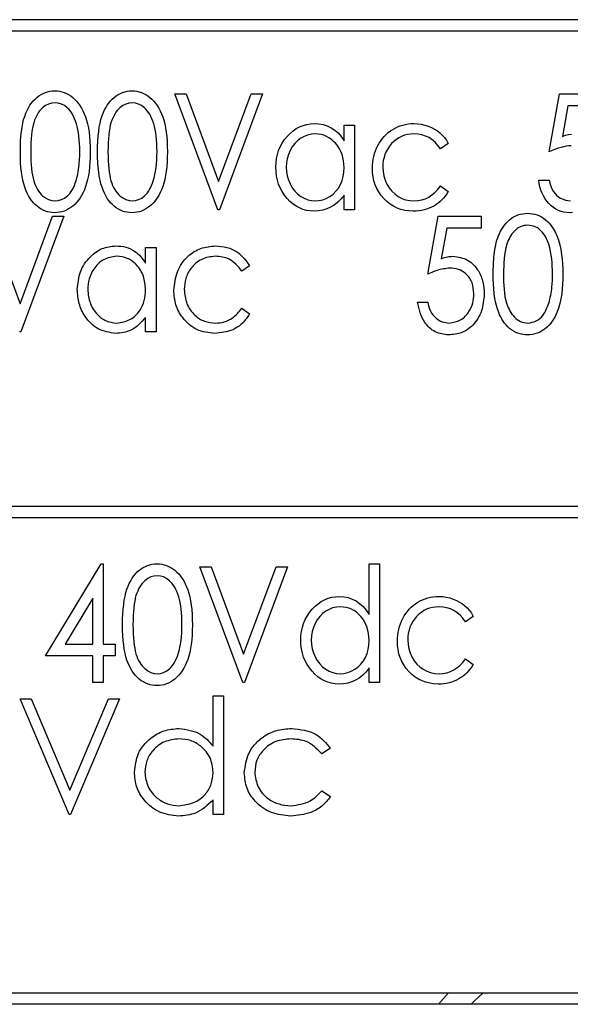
# Model space of a CAD drawing. Header units: millimetres. Extents: x -83 to 830, y 10 to 584.
# Tile 11 of 23: x 170 to 189, y 430 to 464. Entities that reach past the tile are written whole.
import ezdxf

# ---------------------------------------------------------------- set-up
doc = ezdxf.new("R2010")
doc.units = ezdxf.units.MM
doc.header["$LTSCALE"] = 2

msp = doc.modelspace()

# ---------------------------------------------------------------- linework, layer by layer
at = {"color": 7, "linetype": 'Continuous', "lineweight": 25}
for p, q in [((233.087, 464.082), (119.607, 464.082)), ((232.687, 463.682), (142.607, 463.682)), ((168.692, 457.298), (169.816, 454.275)), ((169.816, 454.275), (170.939, 457.298)), ((171.328, 457.298), (169.841, 453.298)), ((170.939, 457.298), (171.328, 457.298)), ((183.893, 455.298), (184.251, 457.298)), ((184.251, 457.298), (185.739, 457.298)), ((185.739, 457.298), (185.739, 456.888)), ((184.544, 456.888), (184.354, 455.829)), ((185.739, 456.888), (184.544, 456.888)), ((174.149, 455.68), (174.149, 456.221)), ((174.149, 456.221), (174.508, 456.221)), ((174.508, 456.221), (174.508, 453.298)), ((177.739, 455.587), (177.475, 455.4)), ((183.534, 454.323), (183.893, 454.323)), ((177.475, 454.118), (177.739, 453.921)), ((174.149, 453.298), (174.149, 453.803)), ((169.841, 453.298), (169.79, 453.298)), ((174.508, 453.298), (174.149, 453.298)), ((142.607, 447.282), (232.687, 447.282)), ((232.687, 446.882), (142.607, 446.882)), ((176.479, 438.99), (176.479, 440.736)), ((176.479, 440.736), (176.838, 440.736)), ((176.838, 440.736), (176.838, 436.633)), ((169.812, 440.633), (170.197, 440.633)), ((171.504, 436.633), (169.812, 440.633)), ((170.197, 440.633), (171.53, 437.481)), ((171.53, 437.481), (172.863, 440.633)), ((173.248, 440.633), (171.556, 436.633)), ((172.863, 440.633), (173.248, 440.633)), ((180.53, 438.922), (180.23, 438.736)), ((180.23, 437.454), (180.53, 437.256)), ((176.479, 436.633), (176.479, 437.139)), ((171.556, 436.633), (171.504, 436.633)), ((176.838, 436.633), (176.479, 436.633)), ((142.607, 430.482), (232.687, 430.482)), ((184.61, 430.482), (184.265, 430.082)), ((232.687, 430.082), (120.007, 430.082))]:
    msp.add_line(p, q, dxfattribs=at)
at = {"color": 7, "linetype": 'Continuous', "flags": 128}
for points in [[(169.824, 459.519), (169.826, 459.711), (169.833, 459.892), (169.844, 460.063), (169.861, 460.222), (169.882, 460.369), (169.908, 460.505), (169.938, 460.63), (169.973, 460.744), (170.013, 460.849), (170.057, 460.948), (170.104, 461.039), (170.155, 461.125), (170.21, 461.203), (170.268, 461.275), (170.331, 461.34), (170.397, 461.4), (170.467, 461.452), (170.538, 461.497), (170.612, 461.536), (170.687, 461.567), (170.765, 461.592), (170.844, 461.609), (170.926, 461.62), (171.009, 461.623), (171.009, 461.623), (171.094, 461.62), (171.177, 461.609), (171.258, 461.592), (171.336, 461.567), (171.413, 461.536), (171.488, 461.497), (171.561, 461.452), (171.631, 461.399), (171.699, 461.339), (171.763, 461.272), (171.824, 461.198), (171.881, 461.118), (171.934, 461.03), (171.984, 460.936), (172.03, 460.834), (172.072, 460.725), (172.11, 460.608), (172.143, 460.481), (172.171, 460.345), (172.194, 460.199), (172.211, 460.044), (172.223, 459.878), (172.231, 459.703), (172.234, 459.519), (172.234, 459.519), (172.231, 459.335), (172.224, 459.162), (172.211, 458.997), (172.194, 458.842), (172.171, 458.697), (172.144, 458.561), (172.112, 458.435), (172.074, 458.319), (172.033, 458.21), (171.987, 458.109), (171.937, 458.015), (171.884, 457.927), (171.828, 457.846), (171.767, 457.772), (171.702, 457.705), (171.634, 457.645), (171.562, 457.592), (171.489, 457.545), (171.414, 457.507), (171.337, 457.475), (171.258, 457.45), (171.177, 457.432), (171.094, 457.421), (171.009, 457.418), (171.009, 457.418), (170.926, 457.421), (170.844, 457.432), (170.765, 457.449), (170.688, 457.473), (170.613, 457.504), (170.54, 457.542), (170.469, 457.587), (170.4, 457.638), (170.334, 457.697), (170.272, 457.762), (170.213, 457.834), (170.158, 457.913), (170.106, 457.998), (170.059, 458.09), (170.016, 458.19), (169.976, 458.295), (169.94, 458.41), (169.909, 458.536), (169.883, 458.673), (169.862, 458.82), (169.845, 458.978), (169.833, 459.148), (169.826, 459.328), (169.824, 459.519)], [(172.49, 459.519), (172.493, 459.711), (172.5, 459.892), (172.511, 460.063), (172.528, 460.222), (172.549, 460.369), (172.574, 460.505), (172.605, 460.63), (172.64, 460.744), (172.679, 460.849), (172.723, 460.948), (172.771, 461.039), (172.821, 461.125), (172.876, 461.203), (172.935, 461.275), (172.997, 461.34), (173.064, 461.4), (173.134, 461.452), (173.205, 461.497), (173.279, 461.536), (173.354, 461.567), (173.432, 461.592), (173.511, 461.609), (173.593, 461.62), (173.676, 461.623), (173.676, 461.623), (173.761, 461.62), (173.844, 461.609), (173.925, 461.592), (174.003, 461.567), (174.08, 461.536), (174.155, 461.497), (174.227, 461.452), (174.298, 461.399), (174.366, 461.339), (174.43, 461.272), (174.49, 461.198), (174.548, 461.118), (174.601, 461.03), (174.651, 460.936), (174.696, 460.834), (174.739, 460.725), (174.776, 460.608), (174.809, 460.481), (174.837, 460.345), (174.86, 460.199), (174.878, 460.044), (174.89, 459.878), (174.898, 459.703), (174.901, 459.519), (174.901, 459.519), (174.898, 459.335), (174.891, 459.162), (174.878, 458.997), (174.86, 458.842), (174.838, 458.697), (174.811, 458.561), (174.779, 458.435), (174.741, 458.319), (174.699, 458.21), (174.654, 458.109), (174.604, 458.015), (174.551, 457.927), (174.494, 457.846), (174.433, 457.772), (174.368, 457.705), (174.3, 457.645), (174.229, 457.592), (174.156, 457.545), (174.081, 457.507), (174.004, 457.475), (173.925, 457.45), (173.844, 457.432), (173.761, 457.421), (173.676, 457.418), (173.676, 457.418), (173.593, 457.421), (173.511, 457.432), (173.432, 457.449), (173.355, 457.473), (173.28, 457.504), (173.207, 457.542), (173.135, 457.587), (173.066, 457.638), (173.001, 457.697), (172.938, 457.762), (172.88, 457.834), (172.824, 457.913), (172.773, 457.998), (172.726, 458.09), (172.683, 458.19), (172.643, 458.295), (172.606, 458.41), (172.576, 458.536), (172.55, 458.673), (172.529, 458.82), (172.512, 458.978), (172.5, 459.148), (172.493, 459.328), (172.49, 459.519)], [(175.157, 461.521), (175.546, 461.521), (175.546, 461.521), (176.67, 458.498), (176.67, 458.498), (177.793, 461.521), (177.793, 461.521), (178.183, 461.521), (178.183, 461.521), (176.695, 457.521), (176.695, 457.521), (176.644, 457.521), (176.644, 457.521), (175.157, 461.521)], [(188.839, 459.726), (188.759, 459.722), (188.674, 459.713), (188.586, 459.697), (188.493, 459.674), (188.396, 459.646), (188.295, 459.61), (188.189, 459.569), (188.08, 459.521), (188.08, 459.521), (188.439, 461.521), (188.439, 461.521), (189.926, 461.521)], [(170.183, 459.521), (170.184, 459.36), (170.189, 459.21), (170.197, 459.069), (170.208, 458.939), (170.223, 458.819), (170.241, 458.708), (170.262, 458.608), (170.286, 458.518), (170.313, 458.436), (170.344, 458.359), (170.378, 458.287), (170.415, 458.22), (170.454, 458.158), (170.497, 458.101), (170.543, 458.05), (170.592, 458.004), (170.695, 457.927), (170.8, 457.872), (170.909, 457.839), (171.021, 457.828), (171.021, 457.828), (171.133, 457.839), (171.241, 457.872), (171.346, 457.924), (171.446, 458), (171.494, 458.045), (171.539, 458.096), (171.582, 458.153), (171.62, 458.214), (171.656, 458.281), (171.69, 458.354), (171.719, 458.432), (171.747, 458.515), (171.747, 458.515), (171.777, 458.622), (171.803, 458.734), (171.825, 458.852), (171.843, 458.975), (171.857, 459.103), (171.867, 459.237), (171.873, 459.376), (171.875, 459.521), (171.875, 459.521), (171.873, 459.665), (171.868, 459.803), (171.859, 459.933), (171.846, 460.057), (171.83, 460.175), (171.811, 460.286), (171.788, 460.39), (171.76, 460.488), (171.731, 460.579), (171.698, 460.663), (171.663, 460.742), (171.625, 460.814), (171.584, 460.88), (171.541, 460.939), (171.494, 460.992), (171.445, 461.038), (171.344, 461.114), (171.239, 461.17), (171.131, 461.202), (171.021, 461.213), (171.021, 461.213), (170.909, 461.202), (170.8, 461.17), (170.694, 461.114), (170.592, 461.038), (170.543, 460.993), (170.497, 460.941), (170.455, 460.884), (170.416, 460.823), (170.379, 460.756), (170.345, 460.684), (170.315, 460.607), (170.287, 460.525), (170.263, 460.435), (170.241, 460.335), (170.223, 460.225), (170.209, 460.104), (170.197, 459.973), (170.189, 459.833), (170.184, 459.682), (170.183, 459.521)], [(172.849, 459.521), (172.851, 459.36), (172.856, 459.21), (172.864, 459.069), (172.875, 458.939), (172.889, 458.819), (172.908, 458.708), (172.929, 458.608), (172.953, 458.518), (172.98, 458.436), (173.011, 458.359), (173.045, 458.287), (173.082, 458.22), (173.121, 458.158), (173.164, 458.101), (173.21, 458.05), (173.259, 458.004), (173.361, 457.927), (173.467, 457.872), (173.576, 457.839), (173.687, 457.828), (173.687, 457.828), (173.8, 457.839), (173.908, 457.872), (174.013, 457.924), (174.113, 458), (174.161, 458.045), (174.206, 458.096), (174.248, 458.153), (174.287, 458.214), (174.323, 458.281), (174.356, 458.354), (174.386, 458.432), (174.413, 458.515), (174.413, 458.515), (174.444, 458.622), (174.469, 458.734), (174.492, 458.852), (174.509, 458.975), (174.524, 459.103), (174.534, 459.237), (174.54, 459.376), (174.542, 459.521), (174.542, 459.521), (174.54, 459.665), (174.534, 459.803), (174.526, 459.933), (174.513, 460.057), (174.497, 460.175), (174.477, 460.286), (174.454, 460.39), (174.427, 460.488), (174.397, 460.579), (174.364, 460.663), (174.329, 460.742), (174.292, 460.814), (174.251, 460.88), (174.207, 460.939), (174.161, 460.992), (174.112, 461.038), (174.01, 461.114), (173.905, 461.17), (173.798, 461.202), (173.687, 461.213), (173.687, 461.213), (173.575, 461.202), (173.466, 461.17), (173.36, 461.114), (173.259, 461.038), (173.21, 460.993), (173.164, 460.941), (173.122, 460.884), (173.082, 460.823), (173.046, 460.756), (173.012, 460.684), (172.981, 460.607), (172.953, 460.525), (172.929, 460.435), (172.908, 460.335), (172.89, 460.225), (172.876, 460.104), (172.864, 459.973), (172.856, 459.833), (172.851, 459.682), (172.849, 459.521)], [(189.926, 461.11), (188.731, 461.11), (188.731, 461.11), (188.542, 460.052), (188.542, 460.052), (188.651, 460.089), (188.755, 460.115), (188.854, 460.13)], [(181.362, 460.444), (181.362, 457.521), (181.362, 457.521), (181.003, 457.521), (181.003, 457.521), (181.003, 458.026), (181.003, 458.026), (180.896, 457.892), (180.782, 457.776), (180.662, 457.68), (180.535, 457.603), (180.402, 457.545), (180.263, 457.503), (180.118, 457.477), (179.967, 457.469), (179.967, 457.469), (179.832, 457.476), (179.703, 457.497), (179.579, 457.532), (179.46, 457.58), (179.345, 457.642), (179.235, 457.718), (179.131, 457.808), (179.032, 457.912), (178.941, 458.026), (178.862, 458.146), (178.796, 458.271), (178.741, 458.404), (178.699, 458.541), (178.668, 458.685), (178.651, 458.835), (178.644, 458.99), (178.644, 458.99), (178.651, 459.142), (178.669, 459.29), (178.699, 459.431), (178.742, 459.567), (178.797, 459.697), (178.864, 459.821), (178.944, 459.94), (179.035, 460.053), (179.135, 460.157), (179.24, 460.247), (179.351, 460.323), (179.466, 460.384), (179.586, 460.433), (179.711, 460.468), (179.841, 460.488), (179.977, 460.495), (179.977, 460.495), (180.131, 460.486), (180.279, 460.46), (180.419, 460.415), (180.551, 460.353), (180.676, 460.272), (180.793, 460.17), (180.902, 460.047), (181.003, 459.903), (181.003, 459.903), (181.003, 460.444), (181.003, 460.444), (181.362, 460.444)], [(184.593, 459.81), (184.329, 459.623), (184.329, 459.623), (184.241, 459.743), (184.146, 459.847), (184.043, 459.936), (183.933, 460.008), (183.814, 460.064), (183.688, 460.104), (183.554, 460.128), (183.413, 460.136), (183.413, 460.136), (183.3, 460.13), (183.191, 460.115), (183.087, 460.089), (182.989, 460.053), (182.895, 460.005), (182.806, 459.948), (182.722, 459.88), (182.643, 459.802), (182.57, 459.716), (182.509, 459.626), (182.456, 459.531), (182.413, 459.432), (182.38, 459.328), (182.356, 459.22), (182.341, 459.107), (182.336, 458.99), (182.336, 458.99), (182.345, 458.837), (182.372, 458.689), (182.416, 458.545), (182.477, 458.405), (182.554, 458.276), (182.645, 458.162), (182.748, 458.063), (182.864, 457.98), (182.991, 457.913), (183.126, 457.866), (183.267, 457.838), (183.416, 457.828), (183.416, 457.828), (183.553, 457.836), (183.683, 457.86), (183.807, 457.9), (183.924, 457.956), (184.035, 458.029), (184.139, 458.117), (184.238, 458.221), (184.329, 458.341), (184.329, 458.341), (184.593, 458.144), (184.593, 458.144), (184.545, 458.066), (184.493, 457.993), (184.437, 457.924), (184.377, 457.859), (184.313, 457.799), (184.245, 457.744), (184.174, 457.693), (184.098, 457.646), (184.019, 457.605), (183.937, 457.569), (183.852, 457.538), (183.766, 457.513), (183.676, 457.494), (183.583, 457.48), (183.488, 457.472), (183.39, 457.469), (183.39, 457.469), (183.241, 457.476), (183.098, 457.497), (182.962, 457.53), (182.832, 457.577), (182.709, 457.638), (182.593, 457.713), (182.482, 457.801), (182.379, 457.903), (182.285, 458.014), (182.203, 458.132), (182.134, 458.255), (182.078, 458.384), (182.034, 458.519), (182.002, 458.659), (181.984, 458.806), (181.977, 458.958), (181.977, 458.958), (181.981, 459.061), (181.989, 459.163), (182.004, 459.263), (182.025, 459.361), (182.05, 459.457), (182.083, 459.552), (182.121, 459.644), (182.165, 459.734), (182.214, 459.822), (182.268, 459.904), (182.326, 459.981), (182.388, 460.053), (182.455, 460.121), (182.526, 460.183), (182.601, 460.241), (182.681, 460.294), (182.764, 460.341), (182.85, 460.382), (182.938, 460.416), (183.03, 460.444), (183.122, 460.467), (183.218, 460.482), (183.316, 460.492), (183.417, 460.495), (183.417, 460.495), (183.543, 460.489), (183.667, 460.472), (183.789, 460.445), (183.909, 460.406), (184.023, 460.358), (184.128, 460.303), (184.224, 460.242), (184.312, 460.174), (184.392, 460.097), (184.465, 460.012), (184.532, 459.916), (184.593, 459.81)], [(180.004, 460.136), (179.871, 460.126), (179.743, 460.098), (179.621, 460.051), (179.503, 459.985), (179.394, 459.903), (179.297, 459.804), (179.212, 459.691), (179.138, 459.562), (179.079, 459.424), (179.037, 459.282), (179.012, 459.136), (179.003, 458.986), (179.003, 458.986), (179.012, 458.837), (179.038, 458.691), (179.08, 458.549), (179.139, 458.409), (179.214, 458.279), (179.3, 458.165), (179.397, 458.065), (179.507, 457.981), (179.625, 457.914), (179.747, 457.867), (179.872, 457.838), (180.002, 457.828), (180.002, 457.828), (180.134, 457.838), (180.262, 457.866), (180.386, 457.913), (180.507, 457.98), (180.619, 458.062), (180.719, 458.158), (180.803, 458.268), (180.874, 458.391), (180.93, 458.525), (180.971, 458.667), (180.995, 458.817), (181.003, 458.976), (181.003, 458.976), (180.998, 459.097), (180.985, 459.213), (180.962, 459.324), (180.931, 459.43), (180.89, 459.531), (180.841, 459.627), (180.782, 459.718), (180.715, 459.803), (180.64, 459.881), (180.562, 459.949), (180.48, 460.006), (180.393, 460.053), (180.302, 460.089), (180.207, 460.115), (180.107, 460.131), (180.004, 460.136)], [(188.887, 457.42), (188.798, 457.418), (188.798, 457.418), (188.693, 457.423), (188.592, 457.438), (188.495, 457.462), (188.402, 457.497), (188.314, 457.541), (188.23, 457.595), (188.15, 457.658), (188.074, 457.732), (188.004, 457.814), (187.941, 457.901), (187.886, 457.994), (187.838, 458.093), (187.798, 458.198), (187.765, 458.308), (187.739, 458.424), (187.721, 458.546), (187.721, 458.546), (188.08, 458.546), (188.08, 458.546), (188.104, 458.432), (188.135, 458.331), (188.173, 458.239), (188.219, 458.159), (188.272, 458.089), (188.332, 458.025), (188.401, 457.968), (188.478, 457.92), (188.561, 457.88), (188.645, 457.851), (188.731, 457.834), (188.82, 457.828)], [(172.614, 445.292), (172.687, 445.292), (172.687, 445.292), (172.687, 442.523), (172.687, 442.523), (173.097, 442.523), (173.097, 442.523), (173.097, 442.113), (173.097, 442.113), (172.687, 442.113), (172.687, 442.113), (172.687, 441.19), (172.687, 441.19), (172.328, 441.19), (172.328, 441.19), (172.328, 442.113), (172.328, 442.113), (170.687, 442.113), (170.687, 442.113), (172.614, 445.292)], [(173.353, 443.188), (173.356, 443.381), (173.363, 443.562), (173.374, 443.732), (173.391, 443.891), (173.412, 444.038), (173.437, 444.175), (173.468, 444.3), (173.503, 444.413), (173.542, 444.518), (173.586, 444.617), (173.634, 444.708), (173.684, 444.794), (173.739, 444.873), (173.798, 444.945), (173.86, 445.01), (173.927, 445.069), (173.997, 445.121), (174.068, 445.167), (174.142, 445.205), (174.217, 445.236), (174.295, 445.261), (174.374, 445.279), (174.456, 445.289), (174.539, 445.292), (174.539, 445.292), (174.624, 445.289), (174.707, 445.279), (174.787, 445.261), (174.866, 445.236), (174.943, 445.205), (175.017, 445.167), (175.09, 445.121), (175.161, 445.068), (175.229, 445.009), (175.293, 444.942), (175.353, 444.868), (175.411, 444.788), (175.464, 444.7), (175.513, 444.605), (175.559, 444.503), (175.602, 444.394), (175.639, 444.277), (175.672, 444.151), (175.7, 444.014), (175.723, 443.869), (175.741, 443.713), (175.753, 443.547), (175.761, 443.373), (175.763, 443.188), (175.763, 443.188), (175.761, 443.005), (175.754, 442.831), (175.741, 442.666), (175.723, 442.511), (175.701, 442.366), (175.674, 442.231), (175.642, 442.104), (175.604, 441.988), (175.562, 441.88), (175.517, 441.779), (175.467, 441.684), (175.414, 441.596), (175.357, 441.515), (175.296, 441.442), (175.231, 441.374), (175.163, 441.314), (175.092, 441.261), (175.019, 441.215), (174.944, 441.176), (174.867, 441.144), (174.787, 441.119), (174.707, 441.102), (174.624, 441.091), (174.539, 441.087), (174.539, 441.087), (174.456, 441.091), (174.374, 441.101), (174.295, 441.119), (174.218, 441.143), (174.142, 441.173), (174.07, 441.212), (173.998, 441.256), (173.929, 441.308), (173.864, 441.366), (173.801, 441.431), (173.743, 441.503), (173.687, 441.583), (173.636, 441.667), (173.589, 441.76), (173.545, 441.859), (173.505, 441.965), (173.469, 442.079), (173.439, 442.205), (173.412, 442.342), (173.392, 442.49), (173.375, 442.647), (173.363, 442.817), (173.356, 442.998), (173.353, 443.188)], [(176.02, 445.19), (176.409, 445.19), (176.409, 445.19), (177.533, 442.167), (177.533, 442.167), (178.656, 445.19), (178.656, 445.19), (179.045, 445.19), (179.045, 445.19), (177.558, 441.19), (177.558, 441.19), (177.507, 441.19), (177.507, 441.19), (176.02, 445.19)], [(182.225, 445.292), (182.225, 441.19), (182.225, 441.19), (181.866, 441.19), (181.866, 441.19), (181.866, 441.696), (181.866, 441.696), (181.759, 441.561), (181.645, 441.446), (181.525, 441.349), (181.398, 441.272), (181.265, 441.214), (181.126, 441.172), (180.981, 441.147), (180.83, 441.139), (180.83, 441.139), (180.695, 441.146), (180.566, 441.167), (180.442, 441.201), (180.323, 441.249), (180.208, 441.312), (180.098, 441.388), (179.994, 441.478), (179.895, 441.582), (179.804, 441.696), (179.725, 441.815), (179.658, 441.941), (179.604, 442.073), (179.562, 442.211), (179.531, 442.354), (179.513, 442.504), (179.507, 442.659), (179.507, 442.659), (179.513, 442.812), (179.532, 442.959), (179.562, 443.1), (179.605, 443.236), (179.66, 443.366), (179.727, 443.49), (179.807, 443.61), (179.898, 443.723), (179.998, 443.826), (180.103, 443.916), (180.214, 443.992), (180.329, 444.054), (180.449, 444.103), (180.574, 444.137), (180.704, 444.157), (180.84, 444.164), (180.84, 444.164), (180.994, 444.155), (181.142, 444.126), (181.282, 444.077), (181.414, 444.01), (181.539, 443.923), (181.656, 443.817), (181.765, 443.692), (181.866, 443.547), (181.866, 443.547), (181.866, 445.292), (181.866, 445.292), (182.225, 445.292)], [(173.712, 443.19), (173.714, 443.03), (173.719, 442.879), (173.727, 442.738), (173.738, 442.608), (173.752, 442.488), (173.771, 442.377), (173.791, 442.277), (173.816, 442.188), (173.843, 442.105), (173.874, 442.028), (173.908, 441.956), (173.945, 441.889), (173.984, 441.828), (174.027, 441.771), (174.073, 441.72), (174.122, 441.673), (174.224, 441.596), (174.33, 441.542), (174.439, 441.509), (174.55, 441.498), (174.55, 441.498), (174.662, 441.508), (174.771, 441.541), (174.876, 441.594), (174.976, 441.669), (175.024, 441.715), (175.069, 441.765), (175.111, 441.822), (175.15, 441.884), (175.186, 441.95), (175.219, 442.023), (175.249, 442.101), (175.276, 442.184), (175.276, 442.184), (175.307, 442.292), (175.332, 442.404), (175.355, 442.522), (175.372, 442.644), (175.387, 442.772), (175.396, 442.906), (175.403, 443.046), (175.404, 443.19), (175.404, 443.19), (175.403, 443.334), (175.397, 443.472), (175.388, 443.603), (175.376, 443.727), (175.36, 443.845), (175.34, 443.955), (175.317, 444.059), (175.29, 444.157), (175.26, 444.248), (175.227, 444.333), (175.192, 444.411), (175.154, 444.483), (175.114, 444.549), (175.07, 444.608), (175.024, 444.661), (174.975, 444.708), (174.873, 444.784), (174.768, 444.839), (174.661, 444.871), (174.55, 444.882), (174.55, 444.882), (174.438, 444.871), (174.329, 444.839), (174.223, 444.784), (174.122, 444.708), (174.073, 444.662), (174.027, 444.611), (173.985, 444.554), (173.945, 444.492), (173.908, 444.425), (173.875, 444.353), (173.844, 444.276), (173.816, 444.194), (173.792, 444.104), (173.771, 444.004), (173.753, 443.894), (173.739, 443.773), (173.727, 443.643), (173.719, 443.502), (173.714, 443.351), (173.712, 443.19)], [(172.327, 442.523), (172.328, 444.103), (172.328, 444.103), (171.371, 442.523), (171.371, 442.523), (172.328, 442.523)], [(185.456, 443.479), (185.192, 443.292), (185.192, 443.292), (185.104, 443.413), (185.009, 443.517), (184.906, 443.605), (184.795, 443.677), (184.677, 443.733), (184.551, 443.773), (184.417, 443.797), (184.276, 443.805), (184.276, 443.805), (184.162, 443.8), (184.054, 443.784), (183.95, 443.758), (183.852, 443.722), (183.758, 443.675), (183.669, 443.617), (183.585, 443.55), (183.505, 443.471), (183.433, 443.385), (183.372, 443.295), (183.319, 443.2), (183.276, 443.101), (183.243, 442.998), (183.219, 442.889), (183.204, 442.776), (183.199, 442.659), (183.199, 442.659), (183.208, 442.506), (183.235, 442.358), (183.279, 442.214), (183.34, 442.075), (183.417, 441.946), (183.508, 441.831), (183.611, 441.732), (183.727, 441.649), (183.854, 441.583), (183.989, 441.535), (184.13, 441.507), (184.279, 441.498), (184.279, 441.498), (184.416, 441.506), (184.545, 441.53), (184.67, 441.57), (184.787, 441.626), (184.898, 441.698), (185.002, 441.786), (185.101, 441.89), (185.192, 442.01), (185.192, 442.01), (185.456, 441.813), (185.456, 441.813), (185.408, 441.736), (185.356, 441.662), (185.299, 441.593), (185.24, 441.529), (185.176, 441.469), (185.108, 441.413), (185.037, 441.362), (184.961, 441.316), (184.882, 441.274), (184.8, 441.238), (184.715, 441.208), (184.629, 441.183), (184.539, 441.163), (184.446, 441.15), (184.351, 441.141), (184.253, 441.139), (184.253, 441.139), (184.104, 441.145), (183.961, 441.166), (183.825, 441.2), (183.695, 441.247), (183.572, 441.308), (183.456, 441.382), (183.345, 441.47), (183.242, 441.572), (183.148, 441.683), (183.066, 441.801), (182.997, 441.924), (182.941, 442.053), (182.896, 442.188), (182.865, 442.329), (182.847, 442.475), (182.84, 442.627), (182.84, 442.627), (182.844, 442.731), (182.852, 442.833), (182.867, 442.933), (182.888, 443.03), (182.913, 443.127), (182.946, 443.221), (182.984, 443.313), (183.028, 443.404), (183.077, 443.491), (183.13, 443.573), (183.189, 443.651), (183.251, 443.723), (183.318, 443.79), (183.388, 443.853), (183.464, 443.91), (183.544, 443.963), (183.627, 444.01), (183.713, 444.051), (183.801, 444.086), (183.892, 444.114), (183.985, 444.136), (184.081, 444.151), (184.179, 444.161), (184.279, 444.164), (184.279, 444.164), (184.406, 444.159), (184.53, 444.142), (184.652, 444.115), (184.771, 444.075), (184.886, 444.027), (184.991, 443.973), (185.087, 443.911), (185.174, 443.843), (185.255, 443.767), (185.328, 443.681), (185.395, 443.585), (185.456, 443.479)], [(180.867, 443.805), (180.734, 443.796), (180.606, 443.768), (180.484, 443.72), (180.366, 443.655), (180.257, 443.572), (180.16, 443.474), (180.075, 443.361), (180.001, 443.232), (179.942, 443.094), (179.9, 442.951), (179.875, 442.805), (179.866, 442.655), (179.866, 442.655), (179.875, 442.506), (179.9, 442.361), (179.943, 442.218), (180.002, 442.079), (180.077, 441.949), (180.162, 441.834), (180.26, 441.735), (180.37, 441.651), (180.488, 441.583), (180.61, 441.536), (180.735, 441.507), (180.865, 441.498), (180.865, 441.498), (180.997, 441.507), (181.125, 441.535), (181.249, 441.583), (181.37, 441.649), (181.482, 441.732), (181.582, 441.828), (181.666, 441.938), (181.737, 442.06), (181.793, 442.194), (181.834, 442.337), (181.858, 442.486), (181.866, 442.645), (181.866, 442.645), (181.861, 442.766), (181.848, 442.882), (181.825, 442.994), (181.794, 443.099), (181.753, 443.2), (181.704, 443.296), (181.645, 443.387), (181.578, 443.473), (181.503, 443.55), (181.425, 443.619), (181.343, 443.675), (181.255, 443.722), (181.165, 443.759), (181.07, 443.784), (180.97, 443.8), (180.867, 443.805)]]:
    msp.add_lwpolyline(points, dxfattribs=at)
at = {"color": 7, "linetype": 'Continuous', "lineweight": 25, "flags": 128}
msp.add_lwpolyline([(185.804, 430.482), (185.494, 430.187), (185.391, 430.082)], dxfattribs=at)
at = {"color": 7, "linetype": 'Continuous', "lineweight": 25}
for points, knots in [([(186.149, 455.296), (186.154, 455.521), (186.163, 455.969), (186.296, 456.634), (186.607, 457.124), (186.998, 457.366), (187.222, 457.389), (187.335, 457.4)], [0, 0, 0, 0, 0.251021, 0.501394, 0.750067, 0.875104, 1, 1, 1, 1]), ([(187.335, 457.4), (187.448, 457.389), (187.674, 457.367), (188.069, 457.127), (188.516, 456.44), (188.542, 455.754), (188.559, 455.296)], [0, 0, 0, 0, 0.125225, 0.250544, 0.499869, 1, 1, 1, 1]), ([(187.346, 456.99), (187.259, 456.978), (187.085, 456.954), (186.8, 456.736), (186.513, 456.178), (186.51, 455.65), (186.508, 455.298)], [0, 0, 0, 0, 0.12486, 0.250112, 0.499189, 1, 1, 1, 1]), ([(188.2, 455.298), (188.188, 455.648), (188.17, 456.173), (187.891, 456.733), (187.607, 456.952), (187.433, 456.977), (187.346, 456.99)], [0, 0, 0, 0, 0.500618, 0.749904, 0.875169, 1, 1, 1, 1]), ([(171.79, 454.767), (171.81, 454.977), (171.85, 455.395), (172.19, 455.886), (172.629, 456.218), (172.958, 456.254), (173.122, 456.272)], [0, 0, 0, 0, 0.280149, 0.56008, 0.780144, 1, 1, 1, 1]), ([(173.122, 456.272), (173.238, 456.264), (173.47, 456.246), (173.857, 456.068), (174.038, 455.827), (174.149, 455.68)], [0, 0, 0, 0, 0.280514, 0.560847, 1, 1, 1, 1]), ([(175.123, 454.735), (175.147, 454.955), (175.194, 455.394), (175.558, 455.911), (176.044, 456.223), (176.39, 456.256), (176.562, 456.272)], [0, 0, 0, 0, 0.280033, 0.55959, 0.779729, 1, 1, 1, 1]), ([(176.562, 456.272), (176.695, 456.261), (176.962, 456.237), (177.412, 456.042), (177.615, 455.759), (177.739, 455.587)], [0, 0, 0, 0, 0.281032, 0.56216, 1, 1, 1, 1]), ([(173.15, 455.913), (172.991, 455.889), (172.675, 455.839), (172.356, 455.506), (172.18, 455.136), (172.159, 454.888), (172.149, 454.763)], [0, 0, 0, 0, 0.278863, 0.558288, 0.779142, 1, 1, 1, 1]), ([(174.149, 454.753), (174.136, 454.913), (174.109, 455.233), (173.862, 455.616), (173.527, 455.873), (173.276, 455.9), (173.15, 455.913)], [0, 0, 0, 0, 0.280396, 0.560159, 0.780125, 1, 1, 1, 1]), ([(176.559, 455.913), (176.394, 455.893), (176.065, 455.854), (175.713, 455.531), (175.512, 455.155), (175.492, 454.896), (175.482, 454.767)], [0, 0, 0, 0, 0.279366, 0.558923, 0.779375, 1, 1, 1, 1]), ([(177.475, 455.4), (177.34, 455.564), (177.097, 455.856), (176.724, 455.896), (176.559, 455.913)], [0, 0, 0, 0, 0.559083, 1, 1, 1, 1]), ([(184.354, 455.829), (184.428, 455.855), (184.559, 455.9), (184.698, 455.909), (184.759, 455.913)], [0, 0, 0, 0, 0.560069, 1, 1, 1, 1]), ([(184.759, 455.913), (184.938, 455.887), (185.295, 455.836), (185.643, 455.447), (185.818, 455.024), (185.833, 454.744), (185.841, 454.605)], [0, 0, 0, 0, 0.278686, 0.558185, 0.778879, 1, 1, 1, 1]), ([(184.651, 455.503), (184.504, 455.485), (184.241, 455.453), (183.999, 455.345), (183.893, 455.298)], [0, 0, 0, 0, 0.5592353, 1, 1, 1, 1]), ([(185.482, 454.62), (185.472, 454.748), (185.451, 455.003), (185.242, 455.309), (184.953, 455.481), (184.752, 455.496), (184.651, 455.503)], [0, 0, 0, 0, 0.280236, 0.55951, 0.779459, 1, 1, 1, 1]), ([(187.335, 453.195), (187.223, 453.206), (186.998, 453.229), (186.607, 453.47), (186.177, 454.161), (186.16, 454.842), (186.149, 455.296)], [0, 0, 0, 0, 0.1251958, 0.2504697, 0.4996259, 1, 1, 1, 1]), ([(186.508, 455.298), (186.509, 454.945), (186.511, 454.418), (186.8, 453.86), (187.085, 453.643), (187.259, 453.618), (187.346, 453.605)], [0, 0, 0, 0, 0.50087, 0.749948, 0.875142, 1, 1, 1, 1]), ([(188.559, 455.296), (188.543, 454.838), (188.518, 454.152), (188.068, 453.468), (187.674, 453.229), (187.448, 453.207), (187.335, 453.195)], [0, 0, 0, 0, 0.500092, 0.749418, 0.874763, 1, 1, 1, 1]), ([(188.072, 454.292), (188.116, 454.477), (188.193, 454.809), (188.198, 455.148), (188.2, 455.298)], [0, 0, 0, 0, 0.559715, 1, 1, 1, 1]), ([(173.113, 453.246), (172.903, 453.279), (172.483, 453.343), (172.063, 453.786), (171.824, 454.272), (171.801, 454.602), (171.79, 454.767)], [0, 0, 0, 0, 0.278701, 0.558552, 0.779126, 1, 1, 1, 1]), ([(172.149, 454.763), (172.166, 454.605), (172.201, 454.289), (172.442, 453.907), (172.775, 453.653), (173.024, 453.621), (173.148, 453.605)], [0, 0, 0, 0, 0.2801623, 0.5600955, 0.7802228, 1, 1, 1, 1]), ([(173.148, 453.605), (173.306, 453.631), (173.622, 453.681), (173.953, 454.004), (174.124, 454.379), (174.141, 454.628), (174.149, 454.753)], [0, 0, 0, 0, 0.278977, 0.558424, 0.77908, 1, 1, 1, 1]), ([(176.536, 453.246), (176.321, 453.271), (175.89, 453.321), (175.43, 453.74), (175.162, 454.229), (175.136, 454.566), (175.123, 454.735)], [0, 0, 0, 0, 0.279445, 0.55892, 0.779349, 1, 1, 1, 1]), ([(175.482, 454.767), (175.501, 454.602), (175.537, 454.272), (175.806, 453.88), (176.171, 453.643), (176.431, 453.618), (176.562, 453.605)], [0, 0, 0, 0, 0.280006, 0.559626, 0.779748, 1, 1, 1, 1]), ([(185.841, 454.605), (185.823, 454.409), (185.787, 454.018), (185.498, 453.537), (185.073, 453.239), (184.765, 453.21), (184.61, 453.195)], [0, 0, 0, 0, 0.280461, 0.560186, 0.779932, 1, 1, 1, 1]), ([(184.632, 453.605), (184.77, 453.628), (185.045, 453.673), (185.315, 453.971), (185.462, 454.295), (185.476, 454.511), (185.482, 454.62)], [0, 0, 0, 0, 0.278501, 0.558429, 0.779026, 1, 1, 1, 1]), ([(184.61, 453.195), (184.45, 453.216), (184.129, 453.259), (183.689, 453.673), (183.592, 454.077), (183.534, 454.323)], [0, 0, 0, 0, 0.2800299, 0.5605573, 1, 1, 1, 1]), ([(183.893, 454.323), (183.915, 454.22), (183.96, 454.013), (184.148, 453.777), (184.384, 453.633), (184.549, 453.615), (184.632, 453.605)], [0, 0, 0, 0, 0.280575, 0.559862, 0.780039, 1, 1, 1, 1]), ([(187.346, 453.605), (187.446, 453.622), (187.645, 453.654), (187.925, 453.902), (188.016, 454.144), (188.072, 454.292)], [0, 0, 0, 0, 0.279399, 0.559736, 1, 1, 1, 1]), ([(177.739, 453.921), (177.662, 453.81), (177.508, 453.587), (177.098, 453.308), (176.749, 453.27), (176.536, 453.246)], [0, 0, 0, 0, 0.280569, 0.561103, 1, 1, 1, 1]), ([(176.562, 453.605), (176.664, 453.613), (176.868, 453.629), (177.205, 453.789), (177.373, 453.993), (177.475, 454.118)], [0, 0, 0, 0, 0.280373, 0.560588, 1, 1, 1, 1]), ([(174.149, 453.803), (173.992, 453.627), (173.712, 453.311), (173.296, 453.266), (173.113, 453.246)], [0, 0, 0, 0, 0.559223, 1, 1, 1, 1]), ([(173.761, 438.103), (173.789, 438.327), (173.844, 438.775), (174.268, 439.262), (174.768, 439.562), (175.12, 439.592), (175.296, 439.607)], [0, 0, 0, 0, 0.279408, 0.55919, 0.77954, 1, 1, 1, 1]), ([(175.296, 439.607), (175.56, 439.571), (176.034, 439.507), (176.342, 439.149), (176.479, 438.99)], [0, 0, 0, 0, 0.5584356, 1, 1, 1, 1]), ([(177.556, 438.071), (177.587, 438.304), (177.65, 438.772), (178.098, 439.284), (178.64, 439.565), (179.008, 439.593), (179.192, 439.607)], [0, 0, 0, 0, 0.27938, 0.558784, 0.779275, 1, 1, 1, 1]), ([(179.192, 439.607), (179.494, 439.574), (180.034, 439.515), (180.379, 439.103), (180.53, 438.922)], [0, 0, 0, 0, 0.560648, 1, 1, 1, 1]), ([(175.301, 439.248), (175.129, 439.228), (174.787, 439.189), (174.397, 438.884), (174.164, 438.502), (174.134, 438.233), (174.12, 438.099)], [0, 0, 0, 0, 0.2797616, 0.5592875, 0.7797171, 1, 1, 1, 1]), ([(176.479, 438.088), (176.46, 438.262), (176.421, 438.608), (176.098, 438.989), (175.709, 439.216), (175.437, 439.238), (175.301, 439.248)], [0, 0, 0, 0, 0.279661, 0.559212, 0.77949, 1, 1, 1, 1]), ([(179.165, 439.248), (178.988, 439.232), (178.633, 439.201), (178.22, 438.904), (177.956, 438.521), (177.928, 438.242), (177.915, 438.103)], [0, 0, 0, 0, 0.280143, 0.559764, 0.77989, 1, 1, 1, 1]), ([(180.23, 438.736), (180.063, 438.902), (179.766, 439.201), (179.349, 439.234), (179.165, 439.248)], [0, 0, 0, 0, 0.558462, 1, 1, 1, 1]), ([(175.285, 436.582), (175.06, 436.608), (174.611, 436.661), (174.113, 437.074), (173.806, 437.573), (173.776, 437.926), (173.761, 438.103)], [0, 0, 0, 0, 0.279576, 0.559335, 0.779589, 1, 1, 1, 1]), ([(174.12, 438.099), (174.144, 437.928), (174.192, 437.586), (174.507, 437.205), (174.894, 436.98), (175.163, 436.954), (175.298, 436.941)], [0, 0, 0, 0, 0.279432, 0.559156, 0.779574, 1, 1, 1, 1]), ([(175.298, 436.941), (175.469, 436.961), (175.812, 437.003), (176.211, 437.296), (176.444, 437.683), (176.467, 437.953), (176.479, 438.088)], [0, 0, 0, 0, 0.2798334, 0.5593885, 0.7796027, 1, 1, 1, 1]), ([(179.162, 436.582), (178.933, 436.603), (178.474, 436.645), (177.943, 437.032), (177.608, 437.53), (177.573, 437.891), (177.556, 438.071)], [0, 0, 0, 0, 0.280073, 0.559647, 0.779819, 1, 1, 1, 1]), ([(177.915, 438.103), (177.94, 437.925), (177.99, 437.569), (178.333, 437.181), (178.748, 436.972), (179.028, 436.951), (179.168, 436.941)], [0, 0, 0, 0, 0.279338, 0.558783, 0.779271, 1, 1, 1, 1]), ([(180.53, 437.256), (180.437, 437.14), (180.252, 436.907), (179.779, 436.638), (179.396, 436.603), (179.162, 436.582)], [0, 0, 0, 0, 0.280192, 0.560583, 1, 1, 1, 1]), ([(179.168, 436.941), (179.4, 436.969), (179.817, 437.019), (180.103, 437.321), (180.23, 437.454)], [0, 0, 0, 0, 0.558795, 1, 1, 1, 1]), ([(176.479, 437.139), (176.289, 436.959), (175.95, 436.637), (175.489, 436.599), (175.285, 436.582)], [0, 0, 0, 0, 0.558753, 1, 1, 1, 1])]:
    msp.add_open_spline(points, degree=3, knots=knots, dxfattribs=at)

doc.saveas('drawing.dxf')
